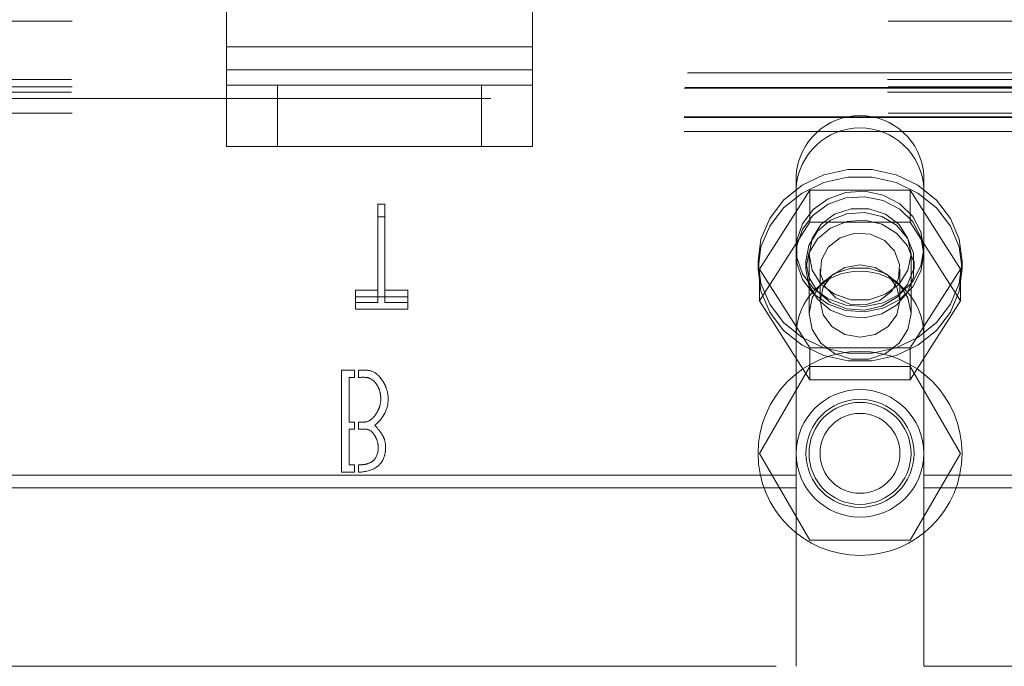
# Model space of a CAD drawing. Header units: inches. Extents: x 0.2 to 10.8, y 0.2 to 8.2.
# Tile 19 of 176: x 3.81 to 3.9306, y 1.9046 to 1.9839. Entities that reach past the tile are written whole.
import ezdxf

# ---------------------------------------------------------------- set-up
doc = ezdxf.new("R2010")
doc.units = ezdxf.units.IN
doc.header["$MEASUREMENT"] = 0
doc.linetypes.add('HIDDEN', pattern=[0.07500000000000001, 0.05, -0.025])

msp = doc.modelspace()

# ---------------------------------------------------------------- linework, layer by layer
at = {"color": 7, "linetype": 'HIDDEN', "lineweight": 18}
for p, q in [((3.835304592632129, 1.993992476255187), (3.835304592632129, 1.980556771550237)), ((3.872804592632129, 1.993992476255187), (3.872804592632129, 1.980556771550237)), ((3.835302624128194, 1.97774486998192), (3.835302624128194, 1.99118057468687)), ((3.872802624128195, 1.977744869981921), (3.872802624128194, 1.991180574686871)), ((4.016375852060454, 1.983723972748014), (3.691375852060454, 1.983723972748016)), ((3.872802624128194, 1.980556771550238), (3.835302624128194, 1.980556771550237)), ((3.835304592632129, 1.980556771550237), (3.872804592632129, 1.980556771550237)), ((3.835304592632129, 1.980556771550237), (3.835304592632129, 1.975868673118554)), ((3.872804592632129, 1.980556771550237), (3.872804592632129, 1.975868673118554)), ((3.872802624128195, 1.977744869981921), (3.835302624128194, 1.97774486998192)), ((3.835302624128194, 1.968368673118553), (3.835302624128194, 1.97774486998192)), ((3.835304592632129, 1.97774486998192), (3.872804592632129, 1.97774486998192)), ((3.872802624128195, 1.968368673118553), (3.872802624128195, 1.977744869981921)), ((4.016311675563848, 1.97655655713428), (3.691440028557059, 1.976556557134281)), ((3.691807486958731, 1.97739505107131), (4.015944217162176, 1.97739505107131)), ((3.691807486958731, 1.97739505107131), (4.015944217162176, 1.97739505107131)), ((4.016375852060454, 1.975685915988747), (3.691375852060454, 1.975685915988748)), ((3.691375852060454, 1.975517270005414), (4.016375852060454, 1.975517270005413)), ((4.016311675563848, 1.975035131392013), (3.691440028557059, 1.975035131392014)), ((3.691505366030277, 1.97559505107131), (4.01624633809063, 1.97559505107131)), ((3.835304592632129, 1.975868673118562), (3.835302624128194, 1.975868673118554)), ((3.835304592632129, 1.975868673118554), (3.835304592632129, 1.968368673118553)), ((3.835304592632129, 1.975868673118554), (3.841554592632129, 1.975868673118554)), ((3.841552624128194, 1.975868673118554), (3.841552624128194, 1.968368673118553)), ((3.841554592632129, 1.975868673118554), (3.841554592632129, 1.968368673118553)), ((3.841554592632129, 1.975868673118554), (3.866554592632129, 1.975868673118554)), ((3.866552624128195, 1.975868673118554), (3.866552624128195, 1.968368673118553)), ((3.866554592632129, 1.975868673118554), (3.866554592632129, 1.968368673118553)), ((3.866554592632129, 1.975868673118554), (3.872804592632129, 1.975868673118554)), ((3.872804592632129, 1.975868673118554), (3.872804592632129, 1.968368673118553)), ((4.867680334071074, 1.97424505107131), (3.191971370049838, 1.97424505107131)), ((4.016375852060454, 1.972423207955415), (3.691375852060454, 1.972423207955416)), ((3.691375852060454, 1.97199505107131), (4.016375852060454, 1.97199505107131)), ((3.691375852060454, 1.971917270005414), (4.016375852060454, 1.971917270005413)), ((3.691375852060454, 1.97019505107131), (4.016375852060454, 1.97019505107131)), ((3.691375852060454, 1.97019505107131), (4.016375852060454, 1.97019505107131)), ((3.835304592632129, 1.968368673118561), (3.835302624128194, 1.968368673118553)), ((3.841554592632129, 1.968368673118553), (3.835304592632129, 1.968368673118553)), ((3.841554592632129, 1.968368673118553), (3.866554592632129, 1.968368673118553)), ((3.872804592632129, 1.968368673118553), (3.866554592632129, 1.968368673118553)), ((3.905113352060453, 1.964876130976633), (3.905113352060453, 1.963354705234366)), ((3.920738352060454, 1.964876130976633), (3.920738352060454, 1.963354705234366)), ((3.900628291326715, 1.953332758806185), (3.906777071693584, 1.962984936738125)), ((3.905113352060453, 1.945270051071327), (3.905113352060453, 1.963354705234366)), ((3.906777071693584, 1.962984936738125), (3.906777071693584, 1.959075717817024)), ((3.906777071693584, 1.962984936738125), (3.919074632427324, 1.962984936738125)), ((3.919074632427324, 1.962984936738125), (3.919074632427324, 1.959075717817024)), ((3.919074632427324, 1.962984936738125), (3.925223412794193, 1.953332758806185)), ((3.920738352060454, 1.945270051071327), (3.920738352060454, 1.963354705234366)), ((3.854720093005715, 1.961273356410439), (3.853832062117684, 1.961273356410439)), ((3.853832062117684, 1.961273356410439), (3.853832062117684, 1.959751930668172)), ((3.854720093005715, 1.961273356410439), (3.854720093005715, 1.959751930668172)), ((3.853832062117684, 1.959751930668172), (3.854720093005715, 1.959751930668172)), ((3.853832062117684, 1.94924540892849), (3.853832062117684, 1.959751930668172)), ((3.854720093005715, 1.959751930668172), (3.854720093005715, 1.94924540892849)), ((3.900628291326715, 1.949423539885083), (3.906777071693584, 1.959075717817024)), ((3.906777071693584, 1.959075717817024), (3.919074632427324, 1.959075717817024)), ((3.919074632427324, 1.959075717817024), (3.925223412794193, 1.949423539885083)), ((3.906675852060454, 1.955144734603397), (3.906675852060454, 1.947880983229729)), ((3.919175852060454, 1.947880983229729), (3.919175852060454, 1.955144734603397)), ((3.900425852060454, 1.9542836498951), (3.900425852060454, 1.953332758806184)), ((3.900628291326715, 1.953332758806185), (3.900628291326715, 1.949423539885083)), ((3.906777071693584, 1.943680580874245), (3.900628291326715, 1.953332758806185)), ((3.906300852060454, 1.9542836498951), (3.906300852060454, 1.953332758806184)), ((3.908028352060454, 1.953332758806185), (3.908028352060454, 1.949423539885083)), ((3.917823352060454, 1.949423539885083), (3.917823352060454, 1.953332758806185)), ((3.925223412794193, 1.953332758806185), (3.919074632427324, 1.943680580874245)), ((3.919550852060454, 1.953332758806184), (3.919550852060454, 1.9542836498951)), ((3.925223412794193, 1.953332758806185), (3.925223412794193, 1.949423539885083)), ((3.925425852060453, 1.953332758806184), (3.925425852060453, 1.9542836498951)), ((3.851090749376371, 1.950766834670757), (3.851090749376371, 1.94924540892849)), ((3.853832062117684, 1.950766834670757), (3.851090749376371, 1.950766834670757)), ((3.851090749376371, 1.94994450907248), (3.857519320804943, 1.94994450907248)), ((3.857519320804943, 1.950766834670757), (3.854720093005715, 1.950766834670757)), ((3.857519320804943, 1.950766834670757), (3.857519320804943, 1.94924540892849)), ((3.851090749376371, 1.94924540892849), (3.853832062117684, 1.94924540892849)), ((3.851090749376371, 1.948423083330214), (3.851090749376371, 1.94924540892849)), ((3.854720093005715, 1.94924540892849), (3.857519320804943, 1.94924540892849)), ((3.857519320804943, 1.94924540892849), (3.857519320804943, 1.948423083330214)), ((3.906777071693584, 1.939771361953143), (3.900628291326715, 1.949423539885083)), ((3.925223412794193, 1.949423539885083), (3.919074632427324, 1.939771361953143)), ((3.857519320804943, 1.948423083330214), (3.851090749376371, 1.948423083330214)), ((3.905113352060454, 1.94527005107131), (3.905113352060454, 1.90464505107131)), ((3.920738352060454, 1.94527005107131), (3.920738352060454, 1.90464505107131)), ((3.919074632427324, 1.943680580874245), (3.906777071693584, 1.943680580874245)), ((3.906777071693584, 1.943680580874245), (3.906777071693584, 1.939771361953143)), ((3.919074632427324, 1.943680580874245), (3.919074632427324, 1.939771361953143)), ((3.906777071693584, 1.94139505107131), (3.900628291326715, 1.93074505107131)), ((3.919074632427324, 1.94139505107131), (3.906777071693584, 1.94139505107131)), ((3.925223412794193, 1.93074505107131), (3.919074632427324, 1.94139505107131)), ((3.849378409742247, 1.940936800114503), (3.850973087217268, 1.940936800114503)), ((3.849378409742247, 1.928436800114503), (3.849378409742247, 1.940936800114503)), ((3.850314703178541, 1.940058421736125), (3.850314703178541, 1.934556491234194)), ((3.850973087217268, 1.940058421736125), (3.850314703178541, 1.940058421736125)), ((3.850973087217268, 1.940936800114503), (3.850973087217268, 1.940058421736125)), ((3.851473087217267, 1.940058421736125), (3.851473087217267, 1.940936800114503)), ((3.919074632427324, 1.939771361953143), (3.906777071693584, 1.939771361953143)), ((3.850314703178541, 1.934556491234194), (3.850973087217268, 1.934556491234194)), ((3.850973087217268, 1.934556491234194), (3.850973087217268, 1.933697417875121)), ((3.851473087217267, 1.933697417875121), (3.851473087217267, 1.934556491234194)), ((3.850314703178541, 1.933697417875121), (3.850314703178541, 1.929344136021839)), ((3.850973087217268, 1.933697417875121), (3.850314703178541, 1.933697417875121)), ((3.900628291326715, 1.93074505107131), (3.906777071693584, 1.92009505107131)), ((3.919074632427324, 1.92009505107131), (3.925223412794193, 1.93074505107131)), ((3.850314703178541, 1.929344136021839), (3.850973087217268, 1.929344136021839)), ((3.850973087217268, 1.929344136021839), (3.850973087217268, 1.928436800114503)), ((3.851473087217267, 1.928441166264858), (3.851473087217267, 1.929344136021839)), ((3.905113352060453, 1.928057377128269), (3.802638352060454, 1.928057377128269)), ((3.850973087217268, 1.928436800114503), (3.849378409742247, 1.928436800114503)), ((3.997625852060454, 1.928057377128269), (3.920738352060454, 1.928057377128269)), ((3.905113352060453, 1.926535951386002), (3.802638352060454, 1.926535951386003)), ((3.997625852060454, 1.926535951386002), (3.920738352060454, 1.926535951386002)), ((3.906777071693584, 1.92009505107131), (3.919074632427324, 1.92009505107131)), ((3.802638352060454, 1.90464505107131), (3.905113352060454, 1.90464505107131)), ((3.920738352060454, 1.90464505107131), (3.997625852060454, 1.90464505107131))]:
    msp.add_line(p, q, dxfattribs=at)
at = {"color": 7, "linetype": 'HIDDEN', "lineweight": 18, "flags": 128}
for points in [[(3.900425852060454, 1.9542836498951), (3.900789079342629, 1.951572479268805), (3.901857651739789, 1.949018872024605), (3.903569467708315, 1.946771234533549), (3.905825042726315, 1.944960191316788), (3.908493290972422, 1.943690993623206), (3.911419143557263, 1.943037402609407), (3.914432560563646, 1.943037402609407), (3.917358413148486, 1.943690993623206), (3.920026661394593, 1.944960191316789), (3.922282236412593, 1.946771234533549), (3.923994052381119, 1.949018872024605), (3.925062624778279, 1.951572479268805), (3.925425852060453, 1.954283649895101), (3.925062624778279, 1.956994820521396), (3.923994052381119, 1.959548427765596), (3.922282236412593, 1.961796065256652), (3.920026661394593, 1.963607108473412), (3.917358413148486, 1.964876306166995), (3.914432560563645, 1.965529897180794), (3.911419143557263, 1.965529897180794), (3.908493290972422, 1.964876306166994), (3.905825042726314, 1.963607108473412), (3.903569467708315, 1.961796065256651), (3.901857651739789, 1.959548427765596), (3.900789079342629, 1.956994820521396), (3.900425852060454, 1.9542836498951)], [(3.900425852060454, 1.953332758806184), (3.900789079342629, 1.950621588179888), (3.901857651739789, 1.948067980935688), (3.903569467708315, 1.945820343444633), (3.905825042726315, 1.944009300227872), (3.908493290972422, 1.94274010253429), (3.911419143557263, 1.942086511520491), (3.914432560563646, 1.942086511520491), (3.917358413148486, 1.94274010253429), (3.920026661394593, 1.944009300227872), (3.922282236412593, 1.945820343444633), (3.923994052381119, 1.948067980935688), (3.925062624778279, 1.950621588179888), (3.925425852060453, 1.953332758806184), (3.925062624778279, 1.95604392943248), (3.923994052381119, 1.958597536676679), (3.922282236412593, 1.960845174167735), (3.920026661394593, 1.962656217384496), (3.917358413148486, 1.963925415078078), (3.914432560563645, 1.964579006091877), (3.911419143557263, 1.964579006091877), (3.908493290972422, 1.963925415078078), (3.905825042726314, 1.962656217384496), (3.903569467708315, 1.960845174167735), (3.901857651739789, 1.958597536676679), (3.900789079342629, 1.956043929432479), (3.900425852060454, 1.953332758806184)], [(3.920738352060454, 1.955805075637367), (3.920391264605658, 1.953718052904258), (3.919380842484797, 1.951816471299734), (3.917796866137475, 1.950269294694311), (3.915780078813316, 1.949213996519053), (3.913509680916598, 1.948744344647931), (3.91118740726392, 1.948902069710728), (3.909019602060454, 1.94967315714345), (3.907198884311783, 1.950989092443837), (3.905887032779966, 1.952732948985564), (3.90520061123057, 1.954749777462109), (3.90520061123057, 1.956860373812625), (3.905887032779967, 1.958877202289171), (3.907198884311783, 1.960621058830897), (3.909019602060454, 1.961936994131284), (3.91118740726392, 1.962708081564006), (3.913509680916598, 1.962865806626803), (3.915780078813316, 1.962396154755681), (3.917796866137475, 1.961340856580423), (3.919380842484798, 1.959793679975), (3.920391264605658, 1.957892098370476), (3.920738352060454, 1.955805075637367)], [(3.920738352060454, 1.955144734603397), (3.920391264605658, 1.953057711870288), (3.919380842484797, 1.951156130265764), (3.917796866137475, 1.949608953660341), (3.915780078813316, 1.948553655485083), (3.913509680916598, 1.948084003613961), (3.91118740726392, 1.948241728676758), (3.909019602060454, 1.94901281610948), (3.907198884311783, 1.950328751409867), (3.905887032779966, 1.952072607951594), (3.90520061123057, 1.954089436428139), (3.90520061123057, 1.956200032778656), (3.905887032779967, 1.9582168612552), (3.907198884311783, 1.959960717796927), (3.909019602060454, 1.961276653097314), (3.91118740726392, 1.962047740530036), (3.913509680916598, 1.962205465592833), (3.915780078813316, 1.961735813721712), (3.917796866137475, 1.960680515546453), (3.919380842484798, 1.95913333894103), (3.920391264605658, 1.957231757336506), (3.920738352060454, 1.955144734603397)], [(3.919175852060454, 1.955144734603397), (3.918798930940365, 1.953207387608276), (3.917713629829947, 1.951503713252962), (3.916050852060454, 1.950239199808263), (3.914011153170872, 1.949566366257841), (3.911840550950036, 1.949566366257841), (3.909800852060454, 1.950239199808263), (3.90813807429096, 1.951503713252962), (3.907052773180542, 1.953207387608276), (3.906675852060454, 1.955144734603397), (3.907052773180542, 1.957082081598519), (3.908138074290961, 1.958785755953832), (3.909800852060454, 1.960050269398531), (3.911840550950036, 1.960723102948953), (3.914011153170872, 1.960723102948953), (3.916050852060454, 1.960050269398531), (3.917713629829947, 1.958785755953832), (3.918798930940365, 1.957082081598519), (3.919175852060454, 1.955144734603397)], [(3.906300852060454, 1.9542836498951), (3.906659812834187, 1.952334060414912), (3.907697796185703, 1.9505957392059), (3.909302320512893, 1.949257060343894), (3.911299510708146, 1.948463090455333), (3.913472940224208, 1.948299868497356), (3.91558708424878, 1.94878508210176), (3.917412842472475, 1.949866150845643), (3.918752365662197, 1.951425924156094), (3.919460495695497, 1.95329537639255), (3.919460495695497, 1.955271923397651), (3.918752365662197, 1.957141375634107), (3.917412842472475, 1.958701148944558), (3.915587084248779, 1.959782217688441), (3.913472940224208, 1.960267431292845), (3.911299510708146, 1.960104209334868), (3.909302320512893, 1.959310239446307), (3.907697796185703, 1.9579715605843), (3.906659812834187, 1.956233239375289), (3.906300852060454, 1.9542836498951)], [(3.906300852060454, 1.953332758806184), (3.906659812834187, 1.951383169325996), (3.907697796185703, 1.949644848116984), (3.909302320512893, 1.948306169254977), (3.911299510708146, 1.947512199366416), (3.913472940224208, 1.94734897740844), (3.91558708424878, 1.947834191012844), (3.917412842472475, 1.948915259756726), (3.918752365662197, 1.950475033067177), (3.919460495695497, 1.952344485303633), (3.919460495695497, 1.954321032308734), (3.918752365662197, 1.956190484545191), (3.917412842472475, 1.957750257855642), (3.915587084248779, 1.958831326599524), (3.913472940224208, 1.959316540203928), (3.911299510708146, 1.959153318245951), (3.909302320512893, 1.958359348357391), (3.907697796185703, 1.957020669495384), (3.906659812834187, 1.955282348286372), (3.906300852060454, 1.953332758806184)], [(3.915374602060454, 1.949488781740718), (3.913565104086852, 1.948932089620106), (3.911658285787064, 1.949045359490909), (3.909944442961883, 1.949811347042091), (3.90868449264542, 1.951113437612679), (3.908070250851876, 1.952753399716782), (3.908195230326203, 1.954481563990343), (3.909040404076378, 1.956034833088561), (3.910477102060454, 1.957176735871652), (3.912286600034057, 1.957733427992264), (3.914193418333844, 1.957620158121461), (3.915907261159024, 1.956854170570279), (3.917167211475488, 1.955552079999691), (3.917781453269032, 1.953912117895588), (3.917656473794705, 1.952183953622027), (3.91681130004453, 1.950630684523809), (3.915374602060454, 1.949488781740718)], [(3.919175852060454, 1.947880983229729), (3.918798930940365, 1.945943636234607), (3.917713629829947, 1.944239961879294), (3.916050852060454, 1.942975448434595), (3.914011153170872, 1.942302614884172), (3.911840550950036, 1.942302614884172), (3.909800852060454, 1.942975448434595), (3.90813807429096, 1.944239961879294), (3.907052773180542, 1.945943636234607), (3.906675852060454, 1.947880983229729), (3.907052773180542, 1.94981833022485), (3.908138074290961, 1.951522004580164), (3.909800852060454, 1.952786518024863), (3.911840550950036, 1.953459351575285), (3.914011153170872, 1.953459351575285), (3.916050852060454, 1.952786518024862), (3.917713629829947, 1.951522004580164), (3.918798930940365, 1.94981833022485), (3.919175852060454, 1.947880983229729)], [(3.917823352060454, 1.949423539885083), (3.917450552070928, 1.94772494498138), (3.916388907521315, 1.946284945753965), (3.914800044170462, 1.945322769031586), (3.912925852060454, 1.944984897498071), (3.911051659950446, 1.945322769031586), (3.909462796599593, 1.946284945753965), (3.90840115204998, 1.94772494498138), (3.908028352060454, 1.949423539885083), (3.90840115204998, 1.951122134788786), (3.909462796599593, 1.952562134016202), (3.911051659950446, 1.953524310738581), (3.912925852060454, 1.953862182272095), (3.914800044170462, 1.953524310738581), (3.916388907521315, 1.952562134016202), (3.917450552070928, 1.951122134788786), (3.917823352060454, 1.949423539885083)]]:
    msp.add_lwpolyline(points, dxfattribs=at)
at = {"color": 7, "linetype": 'HIDDEN', "lineweight": 18}
for radius in [0.01249999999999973, 0.007812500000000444, 0.006624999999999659, 0.006250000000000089, 0.0048975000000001]:
    msp.add_circle((3.912925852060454, 1.93074505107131), radius, dxfattribs=at)
for centre, radius, start, end in [((3.912925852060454, 1.964317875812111), 0.007832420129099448, 4.087218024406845, 175.9127819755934), ((3.912925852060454, 1.962796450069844), 0.007832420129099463, 4.087218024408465, 175.9127819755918), ((3.912925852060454, 1.94527005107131), 0.007812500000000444, 0, 180)]:
    msp.add_arc(centre, radius, start, end, dxfattribs=at)
for points, knots in [([(3.851473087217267, 1.940936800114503), (3.851956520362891, 1.940936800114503), (3.852926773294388, 1.941029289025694), (3.85389613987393, 1.940409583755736), (3.854559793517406, 1.939454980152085), (3.854976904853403, 1.938580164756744), (3.855112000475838, 1.937881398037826), (3.855112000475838, 1.937413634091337)], [0, 0, 0, 0, 0.25, 0.5, 0.625, 0.75, 1, 1, 1, 1]), ([(3.854204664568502, 1.937413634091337), (3.854204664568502, 1.937805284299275), (3.854112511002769, 1.938364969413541), (3.853834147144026, 1.939000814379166), (3.853367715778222, 1.939685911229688), (3.852608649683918, 1.940131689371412), (3.851841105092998, 1.940058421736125), (3.851473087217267, 1.940058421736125)], [0, 0, 0, 0, 0.25, 0.375, 0.5, 0.75, 1, 1, 1, 1]), ([(3.851473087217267, 1.934556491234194), (3.851846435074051, 1.934556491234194), (3.852562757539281, 1.934511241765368), (3.85330974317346, 1.93509127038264), (3.853790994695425, 1.935840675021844), (3.854103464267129, 1.936522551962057), (3.854204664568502, 1.93705754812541), (3.854204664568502, 1.937413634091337)], [0, 0, 0, 0, 0.25, 0.5, 0.625, 0.75, 1, 1, 1, 1]), ([(3.853471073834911, 1.934199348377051), (3.85380590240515, 1.933807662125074), (3.854113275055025, 1.933414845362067), (3.854343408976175, 1.933077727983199), (3.85443721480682, 1.932936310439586), (3.854714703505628, 1.932383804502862), (3.854837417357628, 1.931562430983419), (3.854671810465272, 1.930034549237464), (3.853733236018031, 1.928838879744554), (3.852341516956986, 1.928470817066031), (3.851473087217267, 1.928441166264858)], [0, 0, 0, 0, 0.125, 0.15625, 0.1875, 0.25, 0.375, 0.5, 0.75, 1, 1, 1, 1]), ([(3.853886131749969, 1.931486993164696), (3.853886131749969, 1.931795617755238), (3.853797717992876, 1.932258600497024), (3.853535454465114, 1.932839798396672), (3.853094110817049, 1.933495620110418), (3.852463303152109, 1.933765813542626), (3.851791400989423, 1.933697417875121), (3.851473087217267, 1.933697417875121)], [0, 0, 0, 0, 0.25, 0.375, 0.5, 0.75, 1, 1, 1, 1]), ([(3.851473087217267, 1.929344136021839), (3.851628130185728, 1.929344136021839), (3.852032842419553, 1.929350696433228), (3.852685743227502, 1.929472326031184), (3.853584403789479, 1.929928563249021), (3.853886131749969, 1.930749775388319), (3.853886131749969, 1.931486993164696)], [0, 0, 0, 0, 0.125, 0.25, 0.5, 1, 1, 1, 1])]:
    msp.add_open_spline(points, degree=3, knots=knots, dxfattribs=at)
msp.add_open_spline([(3.855112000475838, 1.937413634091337), (3.855112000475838, 1.936168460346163), (3.854571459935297, 1.935097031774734), (3.853471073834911, 1.934199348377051)], degree=3, dxfattribs=at)

doc.saveas('drawing.dxf')
